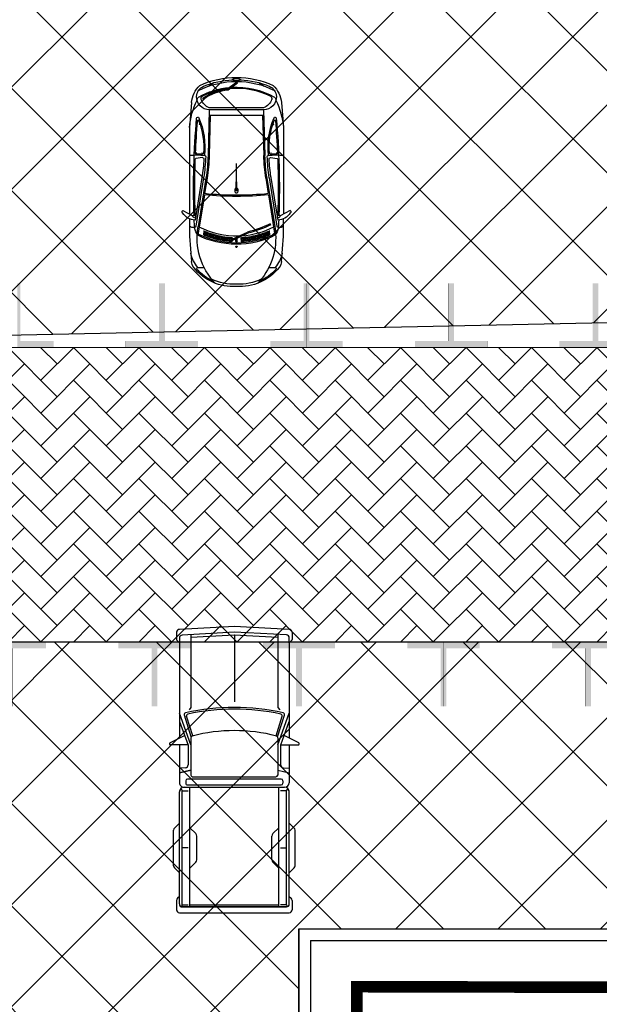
# Model space of a CAD drawing. Header units: millimetres. Extents: x 747415 to 1601423, y -236173 to 551995.
# Tile 167 of 256: x 952980 to 963006, y 91978 to 109012. Entities that reach past the tile are written whole.
import ezdxf

# ---------------------------------------------------------------- set-up
doc = ezdxf.new("R2010")
doc.units = ezdxf.units.MM
doc.header["$LTSCALE"] = 100
doc.header["$MEASUREMENT"] = 0
doc.linetypes.add('DASHED2', pattern=[9.525, 6.35, -3.175])
doc.layers.get('0').update_dxf_attribs({"linetype": 'CONTINUOUS', "lineweight": 0})
for name, color, linetype in [('T--A9041_VERHARDING_Parkeren', 9, 'CONTINUOUS'), ('T--L9041_VERHARDING_Wegen', 7, 'CONTINUOUS'), ('T--L9082_INRICHTING_SPECIFIEK_Auto', 8, 'CONTINUOUS')]:
    doc.layers.add(name, color=color, linetype=linetype)
for name, color, linetype, lineweight in [('T--A9041_VERHARDING_Wegen', 21, 'CONTINUOUS', 0), ('T--A9042_BEPLANTING', 90, 'CONTINUOUS', 0), ('T--L9020_GEBOUWEN', 252, 'CONTINUOUS', 0), ('T--L9067_BEHEERVOORZIENING_Belijning', 7, 'DASHED2', 0)]:
    doc.layers.add(name, color=color, linetype=linetype, lineweight=lineweight)
doc.layers.add('T--A9072_BELIJNING', color=7, linetype='CONTINUOUS', lineweight=0, true_color=0xffffff)

# ---------------------------------------------------------------- blocks, each defined once
blk = doc.blocks.new('auto92')
for points in [[(-2936, 1115), (-3065, 862)], [(-2902, 802), (-2902, 1102)], [(-1550, 950), (-1464, 1035)], [(-810, 1050), (-1429, 1050)], [(-690, 950), (-775, 1035)], [(-4900, 950), (-4950, 0), (-4900, -950)], [(-4850, 1000), (-4727, 1000)], [(-4804, 903), (-4850, 0), (-4800, -903)], [(-4713, 994), (-4669, 950), (-4754, 950)], [(-4669, 950), (-3020, 950)], [(-2905, 750), (-3450, 950)], [(-3040, 747), (-3419, 865)], [(-2905, 803), (-3305, 950)], [(-2902, 950), (-2249, 950)], [(-2507, 846), (-2498, 950)], [(-2466, 752), (-2421, 950)], [(-2169, -870), (-2169, 870)], [(-2126, 909), (-2128, 911)], [(-135, 900), (-2105, 900), (-2105, 797)], [(-150, 950), (-2089, 950)], [(-1120, 797), (-1120, 900)], [(-277, 950), (-249, 983)], [(-211, 1000), (-50, 1000)], [(-134, 900), (-134, 797)], [(0, -950), (0, 950)], [(-4812, 750), (-3550, 750), (-3510, 784)], [(-4761, 750), (-4800, -3)], [(-3058, 721), (-3397, 827)], [(-3027, 750), (-2380, 750)], [(-2887, 800), (-2557, 800)], [(-2350, -720), (-2350, 720)], [(-2310, 811), (-2310, 0), (-2310, -811)], [(-2280, 841), (-2239, 841)], [(-2209, -811), (-2209, 0), (-2209, 811)], [(-100, 770), (-2169, 770)], [(-1470, 770), (-1367, 668)], [(-770, 770), (-872, 668)], [(-132, 770), (-132, -770)], [(-915, 650), (-1325, 650)], [(-4800, 3), (-4759, -750)], [(-4800, 0), (-3648, 0)], [(-1470, -770), (-1367, -668)], [(-915, -650), (-1325, -650)], [(-770, -770), (-872, -668)], [(-4809, -750), (-3550, -750), (-3510, -784)], [(-2905, -750), (-3450, -950)], [(-3040, -747), (-3419, -865)], [(-3058, -721), (-3397, -827)], [(-3305, -950), (-2896, -800), (-2557, -800)], [(-3027, -750), (-2380, -750)], [(-2902, -802), (-2902, -1102)], [(-2507, -846), (-2498, -950)], [(-2280, -841), (-2239, -841)], [(-100, -770), (-2169, -770)], [(-135, -900), (-2105, -900), (-2105, -797)], [(-1120, -797), (-1120, -900)], [(-134, -900), (-134, -797)], [(-4850, -1000), (-4727, -1000)], [(-4750, -950), (-4669, -950), (-4713, -994)], [(-4669, -950), (-3020, -950)], [(-2936, -1115), (-3065, -862)], [(-2902, -950), (-2249, -950)], [(-2126, -909), (-2128, -911)], [(-150, -950), (-2089, -950)], [(-1550, -950), (-1464, -1035)], [(-690, -950), (-775, -1035)], [(-277, -950), (-249, -983)], [(-211, -1000), (-50, -1000)], [(-810, -1050), (-1429, -1050)]]:
    blk.add_lwpolyline(points)
for points in [[(-100, -900), (-100, 900)], [(-2466, -752), (-2421, -950)]]:
    blk.add_lwpolyline(points, close=True)
for centre, radius, start, end in [((-2922, 1102), 20, 0, 136.7315), ((-1429, 1000), 50, 90, 135), ((-810, 1000), 50, 45, 90), ((-4850, 950), 50, 90, 180), ((-4754, 900), 50, 90, 177.0625), ((-4727, 980), 20, 45, 90), ((-3428, 837), 30, 72.646, 167.4422), ((-2249, 870), 80, 0, 90), ((-2089, 870), 80, 90, 180), ((-2114, 925), 20, 113.9023, 225), ((-2105, 930), 30, 225, 270), ((-2089, 870), 80, 90, 113.9023), ((-211, 950), 50, 90, 139.4454), ((-150, 900), 50, 0, 90), ((-137, 924), 23.9, 277.2806, 39.8089), ((-50, 950), 50, 0, 90), ((328, 0), 3878, 167.4422, 192.5578), ((328, 0), 3848, 167.9319, 192.0681), ((-3406, 798), 30, 72.646, 167.9319), ((-287, 0), 2863, 165.2743, 194.7257), ((-3027, 720), 30, 90, 165.2743), ((-2887, 850), 50, 249.8465, 270), ((-2557, 850), 50, 270, 355.0929), ((-2380, 720), 30, 0, 90), ((-2280, 811), 30, 90, 180), ((-2239, 811), 30, 0, 90), ((-1325, 710), 60, 225, 270), ((-915, 710), 60, 270, 315), ((-1325, -710), 60, 90, 135), ((-915, -710), 60, 45, 90), ((-3428, -837), 30, 192.5578, 287.354), ((-3406, -798), 30, 192.0681, 287.354), ((-3027, -720), 30, 194.7257, 270), ((-2557, -850), 50, 4.9071, 90), ((-2380, -720), 30, 270, 0), ((-2280, -811), 30, 180, 270), ((-2280, -811), 30, 180, 270), ((-2239, -811), 30, 270, 0), ((-4850, -950), 50, 180, 270), ((-4750, -900), 50, 180, 270), ((-4727, -980), 20, 270, 315), ((-2249, -870), 80, 270, 0), ((-2089, -870), 80, 180, 270), ((-2089, -870), 80, 180, 270), ((-2114, -925), 20, 135, 246.0977), ((-2105, -930), 30, 90, 135), ((-2089, -870), 80, 246.0977, 270), ((-211, -950), 50, 220.5546, 270), ((-150, -900), 50, 270, 0), ((-137, -924), 23.9, 320.1911, 82.7194), ((-50, -950), 50, 270, 0), ((-2922, -1102), 20, 223.2685, 0), ((-1429, -1000), 50, 225, 270), ((-810, -1000), 50, 270, 315)]:
    blk.add_arc(centre, radius, start, end)
blk = doc.blocks.new('auto64')
for points in [[(-2305, 929), (-2398, 757)], [(-3184, 780), (-2750, 815), (-2446, 815)], [(-1737, 568), (-2574, 701)], [(-1732, 597), (-2470, 715)], [(-436, 780), (-870, 815), (-2366, 815)], [(-1389, 587), (-1404, 705)], [(-3290, 559), (-3290, 669)], [(-2675, 506), (-2755, 513)], [(-2667, 526), (-2748, 533)], [(-2659, 545), (-2740, 552)], [(-2651, 564), (-2732, 572)], [(-2032, 554), (-2698, 660)], [(-1743, 528), (-2580, 662)], [(-2555, 593), (-2536, 585)], [(-1746, 509), (-2012, 551)], [(-2725, 350), (-2804, 357)], [(-2720, 370), (-2799, 377)], [(-2714, 389), (-2794, 396)], [(-2709, 409), (-2788, 416)], [(-2702, 428), (-2782, 435)], [(-2696, 448), (-2776, 455)], [(-2689, 467), (-2769, 474)], [(-2682, 487), (-2763, 494)], [(-660, 453), (-1355, 472)], [(-560, 470), (-1354, 492)], [(-660, 470), (-660, -470)], [(-560, 470), (-560, -470)], [(-530, 470), (-530, -470)], [(-93, 390), (-149, 470)], [(-2760, 172), (-2837, 179)], [(-2758, 192), (-2834, 199)], [(-2754, 212), (-2832, 219)], [(-2751, 232), (-2828, 239)], [(-2747, 252), (-2825, 259)], [(-2743, 271), (-2821, 278)], [(-2697, 199), (-2820, -67), (-2802, -75), (-2678, 192)], [(-2739, 291), (-2817, 298)], [(-2735, 311), (-2813, 318)], [(-2730, 330), (-2809, 337)], [(-2940, -5), (-2921, -13), (-2921, 0), (-2921, 13), (-2940, 5)], [(-2769, 73), (-2846, 80)], [(-2767, 93), (-2845, 100)], [(-2765, 113), (-2843, 120)], [(-2842, 10), (-2785, 10)], [(-2763, 133), (-2841, 140)], [(-2762, 153), (-2839, 159)], [(-1960, 5), (-1810, 5)], [(-1805, 0), (-1490, 0)], [(-216, -141), (-98, 18), (-82, 6), (-197, -148)], [(-2769, -73), (-2846, -80)], [(-2767, -93), (-2845, -100)], [(-2765, -113), (-2843, -120)], [(-2842, -10), (-2794, -10)], [(-2763, -133), (-2841, -140)], [(-2762, -153), (-2839, -159)], [(-1960, -5), (-1810, -5)], [(-2760, -172), (-2837, -179)], [(-2758, -192), (-2834, -199)], [(-2754, -212), (-2832, -219)], [(-2751, -232), (-2828, -239)], [(-2747, -252), (-2825, -259)], [(-2743, -271), (-2821, -278)], [(-2739, -291), (-2817, -298)], [(-2735, -311), (-2813, -318)], [(-2730, -330), (-2809, -337)], [(-2725, -350), (-2804, -357)], [(-2720, -370), (-2799, -377)], [(-2714, -389), (-2794, -396)], [(-2709, -409), (-2788, -416)], [(-2702, -428), (-2782, -435)], [(-2696, -448), (-2776, -455)], [(-2689, -467), (-2769, -474)], [(-2682, -487), (-2763, -494)], [(-2675, -506), (-2755, -513)], [(-1746, -509), (-2012, -551)], [(-660, -453), (-1355, -472)], [(-560, -470), (-1354, -492)], [(-93, -390), (-149, -470)], [(-3290, -669), (-3290, -559)], [(-2667, -526), (-2748, -533)], [(-2659, -545), (-2740, -552)], [(-2651, -564), (-2732, -572)], [(-2032, -554), (-2698, -660)], [(-1743, -528), (-2580, -662)], [(-1737, -568), (-2574, -701)], [(-1732, -597), (-2470, -715)], [(-1389, -587), (-1404, -705)], [(-378, -572), (-361, -583)], [(-2446, -815), (-2750, -815), (-3184, -780)], [(-2305, -929), (-2398, -757)], [(-436, -780), (-870, -815), (-2366, -815)]]:
    blk.add_lwpolyline(points)
for centre, radius, start, end in [((-2200, 703), 271, 122.5061, 177.3807), ((-2326, 918), 24, 28.4487, 144.8117), ((-2747, 53), 874, 128.5195, 183.4666), ((-2747, 53), 854, 132.4061, 156.0666), ((-3310, 669), 20, 0, 132.4061), ((-3167, 580), 200, 94.6669, 128.5195), ((-2919, 231), 573, 102.481, 130.272), ((-2566, 466), 260, 97.9758, 129.7902), ((-2433, 727), 169, 148.6333, 180.9564), ((-1914, -11589), 12332, 92.5802, 93.2009), ((-2568, 738), 36.8, 201.7756, 261.8193), ((-2397, 726), 31.7, 91.422, 214.9423), ((-2413, 734), 28.1, 248.5131, 57.8511), ((-1911, -12958), 13680, 87.9174, 92.0179), ((-1911, -12958), 13700, 84.9558, 91.981), ((-1414, 703), 10, 7.2745, 87.9174), ((-2583, 684), 1241, 353.7279, 6.0623), ((-2583, 684), 1261, 355.3159, 0.6912), ((-1312, 699), 10, 87.4901, 180.6912), ((-1911, -12958), 13680, 85.1291, 87.4901), ((-1306, 688), 2.5, 90, 270), ((-1306, 688), 2.5, 270, 90), ((-1012, -605), 1427, 64.4533, 84.2811), ((-708, 669), 20, 284.8612, 84.9558), ((-340, 470), 220, 87.5524, 180.0097), ((-500, 275), 509, 45.0724, 82.7817), ((-399, 610), 72.8, 40.2199, 88.4107), ((-339, 490), 200, 22.8604, 87.5524), ((-2779, -464), 1143, 86.7478, 133.301), ((-1377, 0), 1511, 153.8364, 206.6643), ((-1377, 0), 1491, 154.1833, 205.8167), ((-1377, 0), 1373, 152.0676, 176.1797), ((-2715, 657), 20, 86.7478, 153.8364), ((-2701, 641), 20, 80.9423, 154.1833), ((-2779, -464), 1143, 79.9751, 86.7478), ((-87, -521), 2707, 155.7055, 164.5863), ((-87, -521), 2687, 155.7055, 164.6216), ((3447, 0), 5507, 174.225, 185.775), ((3447, 0), 5487, 174.2369, 185.7631), ((-1271, 3491), 3000, 260.9423, 268.4089), ((-1271, 3491), 2960, 260.9423, 268.0852), ((-1271, 3491), 2930, 260.9423, 267.2804), ((-1409, 584), 20, 267.2804, 7.2745), ((-1369, 553), 20, 268.0852, 348.1357), ((-1462, 3510), 2979, 271.7693, 271.819), ((-1209, 1822), 1276, 263.6929, 293.3519), ((-1317, 580), 10, 175.3159, 265.0494), ((-1209, 1822), 1256, 265.0494, 291.5959), ((-1306, 596), 2.5, 90, 270), ((-1306, 596), 2.5, 270, 90), ((-815, 641), 2.5, 90, 270), ((-815, 641), 2.5, 270, 90), ((-750, 663), 10, 291.5959, 85.1291), ((-306, 380), 241, 108.384, 158.1789), ((-366, 562), 50, 26.3311, 108.384), ((-1502, 0), 1332, 356.4569, 29.5582), ((-1502, 0), 1317, 355.4418, 26.3311), ((-1502, 0), 1432, 332.6464, 27.3536), ((-1502, 0), 1462, 2.7376, 22.8604), ((-1502, 0), 1502, 334.9815, 25.0185), ((-2747, 53), 834, 153.1339, 183.4666), ((-1271, 3491), 3020, 260.9423, 268.4089), ((-2938, 0), 5, 112.786, 247.214), ((-2842, 0), 10, 90, 270), ((-1377, 0), 1373, 178.392, 207.9324), ((-1992, 0), 13, 140.4731, 180), ((-1992, 0), 13, 180, 219.5269), ((-1975, -14), 34.9, 116.6567, 140.4731), ((-1964, -36), 60, 101.7464, 116.6567), ((-1956, -72), 96.5, 90, 101.7464), ((-1960, 0), 5, 90, 270), ((-1956, -72), 96.5, 78.2536, 90), ((-1949, -36), 60, 63.3433, 78.2536), ((-1938, -14), 34.9, 39.5269, 63.3433), ((-1921, 0), 13, 22.6244, 39.5269), ((-1810, 0), 5, 270, 90), ((185, 0), 245, 173.2506, 180), ((185, 0), 245, 180, 186.7494), ((73, 13), 132, 164.0546, 173.2506), ((3, 33), 59.3, 145.403, 164.0546), ((-40, 63), 7.21, 90, 145.403), ((-40, 63), 7.21, 34.597, 90), ((-83, 33), 59.3, 15.9454, 34.597), ((-153, 13), 132, 6.7494, 15.9454), ((-265, 0), 245, 0, 6.7494), ((-265, 0), 245, 353.2506, 0), ((-2747, -53), 874, 176.5334, 231.4805), ((-2747, -53), 834, 176.5334, 206.8661), ((-1975, 14), 34.9, 219.5269, 243.3433), ((-1964, 36), 60, 243.3433, 258.2536), ((-1956, 72), 96.5, 258.2536, 270), ((-1956, 72), 96.5, 270, 281.7464), ((-1949, 36), 60, 281.7464, 296.6567), ((-1938, 14), 34.9, 296.6567, 320.4731), ((-1921, 0), 13, 320.4731, 337.3756), ((-1133, -43), 922, 324.9998, 353.9253), ((-1133, -43), 942, 324.9998, 353.5912), ((-1502, 0), 1332, 330.4418, 354.8462), ((-1502, 0), 1317, 333.6689, 353.7639), ((-1502, 0), 1462, 337.1396, 357.2624), ((73, -13), 132, 186.7494, 195.9454), ((3, -33), 59.3, 195.9454, 214.597), ((-40, -63), 7.21, 214.597, 270), ((-40, -63), 7.21, 270, 325.403), ((-83, -33), 59.3, 325.403, 344.0546), ((-153, -13), 132, 344.0546, 353.2506), ((-2779, 464), 1143, 226.699, 280.0249), ((-2747, -53), 854, 203.9334, 227.5939), ((-1271, -3491), 3020, 91.5911, 99.0577), ((-1271, -3491), 3000, 91.5911, 99.0577), ((-340, -470), 220, 179.9903, 272.4476), ((-306, -380), 241, 201.8211, 251.616), ((-3310, -669), 20, 227.5939, 0), ((-2919, -231), 573, 229.728, 257.519), ((-2566, -466), 260, 230.2098, 262.0242), ((-2701, -641), 20, 205.8167, 279.0577), ((-1271, -3491), 2960, 91.9167, 99.0577), ((-1271, -3491), 2930, 92.7196, 99.0577), ((-1409, -584), 20, 352.7255, 92.7196), ((-1462, -3510), 2979, 88.1848, 88.2307), ((-1369, -553), 20, 6.1809, 91.9167), ((-1209, -1822), 1276, 66.6481, 96.3071), ((-2583, -684), 1241, 353.9377, 6.1809), ((-1316, -585), 10, 87.1473, 184.478), ((-2583, -684), 1261, 359.3088, 4.478), ((-1209, -1822), 1256, 68.4041, 94.9506), ((-1911, 12958), 13680, 272.5099, 274.8709), ((-1911, 12958), 13680, 272.5099, 274.7965), ((-1306, -596), 2.5, 90, 270), ((-1306, -596), 2.5, 270, 90), ((-815, -641), 2.5, 90, 270), ((-815, -641), 2.5, 270, 90), ((-750, -663), 10, 274.8709, 68.4041), ((-708, -669), 20, 275.0442, 75.1388), ((-500, -275), 509, 277.2183, 314.9276), ((-399, -610), 72.8, 271.5893, 319.7801), ((-366, -562), 50, 251.616, 333.6689), ((-339, -490), 200, 272.4476, 337.1396), ((-3167, -580), 200, 231.4805, 265.3331), ((-2568, -738), 36.8, 98.1807, 158.2244), ((-2433, -727), 169, 179.0436, 211.3667), ((-1914, 11589), 12332, 266.7991, 267.4198), ((-2200, -703), 271, 182.6193, 237.4939), ((-2397, -726), 31.7, 145.0577, 268.578), ((-2413, -734), 28.1, 302.1489, 111.4869), ((-1911, 12958), 13680, 267.9821, 272.0826), ((-1911, 12958), 13700, 268.019, 275.0515), ((-1414, -703), 10, 272.0826, 352.7255), ((-1312, -699), 10, 179.3088, 272.5099), ((-1306, -688), 2.5, 90, 270), ((-1306, -688), 2.5, 270, 90), ((-1012, 605), 1427, 275.7189, 295.5467), ((-2326, -918), 24, 215.1883, 331.5513)]:
    blk.add_arc(centre, radius, start, end)
blk = doc.blocks.new('9041_parkeerplaats_2500x5000_hoeklijn')
at = {"layer": 'T--A9072_BELIJNING', "linetype": 'Continuous'}
h = blk.add_hatch(color=256, dxfattribs=at)
h.paths.add_polyline_path([(-1200, -1390), (-1250, -1390), (-1250, -2500), (-625, -2500), (-625, -2390), (-1200, -2390)])
h.paths.add_polyline_path([(1250, -1390), (1200, -1390), (1200, -2390), (625, -2390), (625, -2500), (1250, -2500)])
at = {"layer": 'T--L9067_BEHEERVOORZIENING_Belijning', "const_width": 1}
for points in [[(-1200, -1390), (-1250, -1390), (-1250, -2500), (-625, -2500), (-625, -2390), (-1200, -2390)], [(1250, -1390), (1200, -1390), (1200, -2390), (625, -2390), (625, -2500), (1250, -2500)]]:
    blk.add_lwpolyline(points, close=True, dxfattribs=at)
blk = doc.blocks.new('*U225')
at = {"layer": 'T--L9067_BEHEERVOORZIENING_Belijning'}
blk.add_blockref('9041_parkeerplaats_2500x5000_hoeklijn', (0, 1945, 0), dxfattribs=at)
blk = doc.blocks.new('*U226')
at = {"layer": 'T--L9067_BEHEERVOORZIENING_Belijning', "color": 0, "linetype": 'ByBlock', "lineweight": -2, "transparency": 16777216}
for p in [(7500, 0), (10000, 0), (12500, 0), (15000, 0), (17500, 0)]:
    blk.add_blockref('*U225', p, dxfattribs=at)
blk = doc.blocks.new('*U227')
at = {"layer": 'T--L9067_BEHEERVOORZIENING_Belijning'}
blk.add_blockref('9041_parkeerplaats_2500x5000_hoeklijn', (0, 1945, 0), dxfattribs=at)
blk = doc.blocks.new('*U228')
at = {"layer": 'T--L9067_BEHEERVOORZIENING_Belijning', "color": 0, "linetype": 'ByBlock', "lineweight": -2, "transparency": 16777216}
for p in [(5000, 0), (7500, 0), (10000, 0), (12500, 0), (15000, 0)]:
    blk.add_blockref('*U227', p, dxfattribs=at)

msp = doc.modelspace()

# ---------------------------------------------------------------- hatches: boundary and pattern name
at = {"layer": 'T--A9041_VERHARDING_Parkeren', "linetype": 'Continuous'}
h = msp.add_hatch(dxfattribs=at)
h.set_pattern_fill('ANSI37', color=256, scale=10000, style=0)
edge = h.paths.add_edge_path()
edge.add_line((973566.039, 113992.844), (951116.039, 113842.844))
edge.add_arc((961036.559, 101092.056), 16155.473, 127.8840566, 171.8062578)
edge.add_line((945046.004, 103394.548), (973566.039, 103992.844))
edge.add_line((973566.039, 103992.844), (973566.039, 113992.844))
h = msp.add_hatch(dxfattribs=at)
h.set_pattern_fill('ANSI37', color=256, scale=10000, style=0)
edge = h.paths.add_edge_path()
edge.add_line((973166.039, 98245.106), (941765.986, 98242.862))
edge.add_arc((31399874.937, -19573526.261), 36258445.93, 147.143073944, 147.1640649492)
edge.add_line((934561.039, 87082.844), (957811.039, 87082.844))
edge.add_line((957811.039, 87082.844), (957811.039, 93282.844))
edge.add_line((957811.039, 93282.844), (973166.039, 93282.844))
edge.add_line((973166.039, 93282.844), (973166.039, 98245.106))
at = {"layer": 'T--A9041_VERHARDING_Wegen', "linetype": 'Continuous'}
h = msp.add_hatch(dxfattribs=at)
h.set_pattern_fill('AR-HBONE', color=256, scale=100, style=0)
h.set_pattern_definition([(45, (-400, -747.74), (4e-14, 565.68542), [1200, -400]), (135, (-117.16, -464.9), (4e-14, 565.68542), [1200, -400])])
edge = h.paths.add_edge_path()
edge.add_line((973166.039, 103342.781), (937247.989, 103342.901))
edge.add_arc((997209.143, 60997.947), 73405.962, 144.7700147, 149.50831799)
edge.add_line((933955.018, 98245.106), (973166.039, 98245.106))
edge.add_line((973166.039, 98245.106), (973166.039, 103342.781))
at = {"layer": 'T--A9042_BEPLANTING'}
h = msp.add_hatch(dxfattribs=at)
h.set_pattern_fill('GRASS', color=256, scale=1500, style=0)
edge = h.paths.add_edge_path()
edge.add_line((1194589.183, 247525.193), (1194593.64, 247264.881))
edge.add_line((1194593.64, 247264.881), (1189597.042, 247120.843))
edge.add_line((1189597.042, 247120.843), (1179615.176, 246734.424))
edge.add_line((1179615.176, 246734.424), (1169673.169, 246260.926))
edge.add_line((1169673.169, 246260.926), (1159743.156, 245284.429))
edge.add_line((1159743.156, 245284.429), (1149794.302, 244232.037))
edge.add_line((1149794.302, 244232.037), (1139904.319, 243419.621))
edge.add_line((1139904.319, 243419.621), (1138613.747, 243325.021))
edge.add_line((1138613.747, 243325.021), (1135690.007, 243117.197))
edge.add_line((1135690.007, 243117.197), (1132771.926, 242932.503))
edge.add_line((1132771.926, 242932.503), (1129859.398, 242758.599))
edge.add_line((1129859.398, 242758.599), (1126616.556, 242566.575))
edge.add_line((1126616.556, 242566.575), (1123385.964, 242364.695))
edge.add_line((1123385.964, 242364.695), (1120184.728, 242139.833))
edge.add_line((1120184.728, 242139.833), (1117014.113, 241880.011))
edge.add_line((1117014.113, 241880.011), (1113876.289, 241570.228))
edge.add_line((1113876.289, 241570.228), (1110773.76, 241198.319))
edge.add_line((1110773.76, 241198.319), (1107692.214, 240764.72))
edge.add_line((1107692.214, 240764.72), (1104624.361, 240306.925))
edge.add_line((1104624.361, 240306.925), (1101572.465, 239835.828))
edge.add_line((1101572.465, 239835.828), (1100403.086, 239650.924))
edge.add_line((1100403.086, 239650.924), (1097780.987, 239217.99))
edge.add_line((1097780.987, 239217.99), (1095157.329, 238732.83))
edge.add_line((1095157.329, 238732.83), (1092526.922, 238274.052))
edge.add_line((1092526.922, 238274.052), (1089457.602, 237766.051))
edge.add_line((1089457.602, 237766.051), (1086388.73, 237224.846))
edge.add_line((1086388.73, 237224.846), (1083401.545, 236651.668))
edge.add_line((1083401.545, 236651.668), (1080469.385, 236024.459))
edge.add_line((1080469.385, 236024.459), (1077519.444, 235269.823))
edge.add_line((1077519.444, 235269.823), (1074567.867, 234454.498))
edge.add_line((1074567.867, 234454.498), (1071611.505, 233602.32))
edge.add_line((1071611.505, 233602.32), (1068661.406, 232725.291))
edge.add_line((1068661.406, 232725.291), (1065719.424, 231822.381))
edge.add_line((1065719.424, 231822.381), (1062684.54, 230856.109))
edge.add_line((1062684.54, 230856.109), (1059866.196, 229920.836))
edge.add_line((1059866.196, 229920.836), (1056845.381, 228880.035))
edge.add_line((1056845.381, 228880.035), (1054034.15, 227860.451))
edge.add_line((1054034.15, 227860.451), (1051908.682, 227043.859))
edge.add_line((1051908.682, 227043.859), (1051192.354, 226766.278))
edge.add_line((1051192.354, 226766.278), (1050671.69, 226564.519))
edge.add_line((1050671.69, 226564.519), (1049927.631, 226262.62))
edge.add_line((1049927.631, 226262.62), (1049070.32, 225903.54))
edge.add_line((1049070.32, 225903.54), (1048360.834, 225606.376))
edge.add_line((1048360.834, 225606.376), (1045574.185, 224396.868))
edge.add_line((1045574.185, 224396.868), (1042746.023, 223102.062))
edge.add_line((1042746.023, 223102.062), (1039916.204, 221736.561))
edge.add_line((1039916.204, 221736.561), (1037264.038, 220364.549))
edge.add_line((1037264.038, 220364.549), (1036639.036, 220037.907))
edge.add_line((1036639.036, 220037.907), (1035761.731, 219567.084))
edge.add_line((1035761.731, 219567.084), (1034455.173, 218860.02))
edge.add_line((1034455.173, 218860.02), (1031834.519, 217415.207))
edge.add_line((1031834.519, 217415.207), (1029063.532, 215837.52))
edge.add_line((1029063.532, 215837.52), (1026493.513, 214322.916))
edge.add_line((1026493.513, 214322.916), (1023661.374, 212596.81))
edge.add_line((1023661.374, 212596.81), (1021148.701, 211011.913))
edge.add_line((1021148.701, 211011.913), (1018664.489, 209394.723))
edge.add_line((1018664.489, 209394.723), (1016111.63, 207674.051))
edge.add_line((1016111.63, 207674.051), (1013541.964, 205866.676))
edge.add_line((1013541.964, 205866.676), (1011054.819, 204060.939))
edge.add_line((1011054.819, 204060.939), (1008551.61, 202180.933))
edge.add_line((1008551.61, 202180.933), (1006071.977, 200261.271))
edge.add_line((1006071.977, 200261.271), (1003623.026, 198305.877))
edge.add_line((1003623.026, 198305.877), (1001255.469, 196356.541))
edge.add_line((1001255.469, 196356.541), (998895.97, 194358.237))
edge.add_line((998895.97, 194358.237), (996592.894, 192340.973))
edge.add_line((996592.894, 192340.973), (994271.188, 190253.094))
edge.add_line((994271.188, 190253.094), (992089.799, 188232.713))
edge.add_line((992089.799, 188232.713), (989855.126, 186096.735))
edge.add_line((989855.126, 186096.735), (987565.682, 183840.779))
edge.add_line((987565.682, 183840.779), (985556.73, 181812.43))
edge.add_line((985556.73, 181812.43), (983340.235, 179499.914))
edge.add_line((983340.235, 179499.914), (981234.422, 177237.565))
edge.add_line((981234.422, 177237.565), (979162.94, 174943.215))
edge.add_line((979162.94, 174943.215), (977214.691, 172724.59))
edge.add_line((977214.691, 172724.59), (975036.892, 170165.071))
edge.add_line((975036.892, 170165.071), (973160.412, 167901.106))
edge.add_line((973160.412, 167901.106), (971300.145, 165540.186))
edge.add_line((971300.145, 165540.186), (970653.489, 164750.347))
edge.add_line((970653.489, 164750.347), (969323.906, 163031.694))
edge.add_line((969323.906, 163031.694), (967532.389, 160664.585))
edge.add_line((967532.389, 160664.585), (965620.33, 158124.446))
edge.add_line((965620.33, 158124.446), (963729.485, 155559.861))
edge.add_line((963729.485, 155559.861), (962160.024, 153368.205))
edge.add_line((962160.024, 153368.205), (960583.853, 151476.839))
edge.add_line((960583.853, 151476.839), (957868.106, 147829.141))
edge.add_line((957868.106, 147829.141), (955546.579, 144354.957))
edge.add_line((955546.579, 144354.957), (952781.766, 139999.101))
edge.add_line((952781.766, 139999.101), (950228.309, 135925.671))
edge.add_line((950228.309, 135925.671), (947689.507, 131669.07))
edge.add_line((947689.507, 131669.07), (945836.511, 128467.426))
edge.add_line((945836.511, 128467.426), (939785.242, 117718.876))
edge.add_line((939785.242, 117718.876), (930712.869, 102774.401))
edge.add_line((930712.869, 102774.401), (922173.53, 90199.799))
edge.add_arc((831492.457, 157259.067), 112782.989, 306.60619454, 323.5168236, ccw=False)
edge.add_line((898746.269, 66722.183), (906881.323, 58450.839))
edge.add_arc((1039056.702, -43733.649), 167068.849, 138.06483794, 142.29247104, ccw=False)
edge.add_line((914773.924, 67916.66), (924725.806, 83316.857))
edge.add_line((924725.806, 83316.857), (935036.865, 100427.915))
edge.add_line((935036.865, 100427.915), (938271.243, 105214.41))
edge.add_line((938271.243, 105214.41), (944567.151, 115601.153))
edge.add_line((944567.151, 115601.153), (949536.685, 124088.131))
edge.add_line((949536.685, 124088.131), (954824.472, 132626.587))
edge.add_line((954824.472, 132626.587), (959827.89, 140132.671))
edge.add_line((959827.89, 140132.671), (963059.812, 145135.12))
edge.add_line((963059.812, 145135.12), (965500.197, 148828.356))
edge.add_line((965500.197, 148828.356), (966613.361, 150562.786))
edge.add_line((966613.361, 150562.786), (968025.373, 152669.584))
edge.add_line((968025.373, 152669.584), (969925.147, 155201.552))
edge.add_line((969925.147, 155201.552), (971712.101, 157704.465))
edge.add_line((971712.101, 157704.465), (973307.285, 159791.446))
edge.add_line((973307.285, 159791.446), (974380.773, 161326.936))
edge.add_line((974380.773, 161326.936), (975513.5, 162711.848))
edge.add_line((975513.5, 162711.848), (977022.752, 164676.523))
edge.add_line((977022.752, 164676.523), (979125.989, 167160.936))
edge.add_line((979125.989, 167160.936), (980701.644, 168861.659))
edge.add_line((980701.644, 168861.659), (983077.997, 171627.505))
edge.add_line((983077.997, 171627.505), (985074.319, 173856.029))
edge.add_line((985074.319, 173856.029), (986909.132, 175828.505))
edge.add_line((986909.132, 175828.505), (989063.699, 178159.256))
edge.add_line((989063.699, 178159.256), (991154.428, 180245.145))
edge.add_line((991154.428, 180245.145), (993121.205, 182057.606))
edge.add_line((993121.205, 182057.606), (995324.494, 184142.051))
edge.add_line((995324.494, 184142.051), (997280.219, 186006.612))
edge.add_line((997280.219, 186006.612), (999623.744, 188200.448))
edge.add_line((999623.744, 188200.448), (1002349.065, 190608.065))
edge.add_line((1002349.065, 190608.065), (1004754.956, 192653.066))
edge.add_line((1004754.956, 192653.066), (1007294.928, 194741.918))
edge.add_line((1007294.928, 194741.918), (1008978.786, 196161.928))
edge.add_line((1008978.786, 196161.928), (1011076.047, 197755.95))
edge.add_line((1011076.047, 197755.95), (1013065.241, 199247.814))
edge.add_line((1013065.241, 199247.814), (1015821.037, 201346.882))
edge.add_line((1015821.037, 201346.882), (1017686.716, 202722.52))
edge.add_line((1017686.716, 202722.52), (1020957.031, 204817.97))
edge.add_line((1020957.031, 204817.97), (1023228.197, 206313.401))
edge.add_line((1023228.197, 206313.401), (1026470.58, 208376.744))
edge.add_line((1026470.58, 208376.744), (1028603.548, 209658.432))
edge.add_line((1028603.548, 209658.432), (1030968.801, 211111.637))
edge.add_line((1030968.801, 211111.637), (1032974.557, 212278.47))
edge.add_line((1032974.557, 212278.47), (1034989.373, 213415.47))
edge.add_line((1034989.373, 213415.47), (1036654.679, 214452.728))
edge.add_line((1036654.679, 214452.728), (1038246.03, 215241.653))
edge.add_line((1038246.03, 215241.653), (1039948.347, 216202.761))
edge.add_line((1039948.347, 216202.761), (1041825.775, 217172.039))
edge.add_line((1041825.775, 217172.039), (1043014.131, 217759.859))
edge.add_line((1043014.131, 217759.859), (1045164.207, 218821.145))
edge.add_line((1045164.207, 218821.145), (1047341.541, 219812.404))
edge.add_line((1047341.541, 219812.404), (1050071.07, 221013.985))
edge.add_line((1050071.07, 221013.985), (1051244.22, 221490.97))
edge.add_line((1051244.22, 221490.97), (1052347.556, 221956.97))
edge.add_line((1052347.556, 221956.97), (1053649.506, 222430.47))
edge.add_line((1053649.506, 222430.47), (1054533.126, 222784.97))
edge.add_line((1054533.126, 222784.97), (1056086.056, 223306.47))
edge.add_line((1056086.056, 223306.47), (1057869.317, 223968.97))
edge.add_line((1057869.317, 223968.97), (1060574.556, 224929.97))
edge.add_line((1060574.556, 224929.97), (1063483.693, 225922.97))
edge.add_line((1063483.693, 225922.97), (1065608.903, 226631.593))
edge.add_line((1065608.903, 226631.593), (1069173.064, 227676.47))
edge.add_line((1069173.064, 227676.47), (1072281.977, 228625.637))
edge.add_line((1072281.977, 228625.637), (1075375.394, 229611.47))
edge.add_line((1075375.394, 229611.47), (1077123.927, 230119.62))
edge.add_line((1077123.927, 230119.62), (1080375.394, 230986.97))
edge.add_line((1080375.394, 230986.97), (1082892.594, 231747.063))
edge.add_line((1082892.594, 231747.063), (1087287.423, 232727.295))
edge.add_line((1087287.423, 232727.295), (1089726.851, 233304.236))
edge.add_line((1089726.851, 233304.236), (1092683.446, 233905.227))
edge.add_line((1092683.446, 233905.227), (1095564.394, 234529.046))
edge.add_line((1095564.394, 234529.046), (1098820.303, 235134.124))
edge.add_line((1098820.303, 235134.124), (1101429.17, 235680.801))
edge.add_line((1101429.17, 235680.801), (1102775.394, 235932.97))
edge.add_line((1102775.394, 235932.97), (1105482.445, 236248.973))
edge.add_line((1105482.445, 236248.973), (1107758.807, 236612.397))
edge.add_line((1107758.807, 236612.397), (1110496.735, 236978.709))
edge.add_line((1110496.735, 236978.709), (1115376.091, 237663.748))
edge.add_line((1115376.091, 237663.748), (1120160.891, 238162.648))
edge.add_line((1120160.891, 238162.648), (1122883.614, 238303.454))
edge.add_line((1122883.614, 238303.454), (1125390.669, 238461.915))
edge.add_line((1125390.669, 238461.915), (1128123.405, 238391.97))
edge.add_line((1128123.405, 238391.97), (1132768.171, 238736.47))
edge.add_line((1132768.171, 238736.47), (1135790.587, 239107.966))
edge.add_line((1135790.587, 239107.966), (1138342.94, 239481.456))
edge.add_line((1138342.94, 239481.456), (1142060.43, 239524.47))
edge.add_line((1142060.43, 239524.47), (1147419.918, 239838.053))
edge.add_line((1147419.918, 239838.053), (1152508.673, 240937.759))
edge.add_line((1152508.673, 240937.759), (1161790.445, 241405.25))
edge.add_line((1161790.445, 241405.25), (1166293.104, 242414.317))
edge.add_line((1166293.104, 242414.317), (1170003.913, 243136.47))
edge.add_line((1170003.913, 243136.47), (1182817.631, 243902.97))
edge.add_line((1182817.631, 243902.97), (1191677.387, 244103.47))
edge.add_line((1191677.387, 244103.47), (1200992.076, 244164.47))
edge.add_line((1200992.076, 244164.47), (1212315.556, 244345.47))
edge.add_line((1212315.556, 244345.47), (1212435.36, 247419.97))
edge.add_line((1212435.36, 247419.97), (1205479.36, 247503.517))
edge.add_line((1205479.36, 247503.517), (1202606.248, 247460.622))
edge.add_line((1202606.248, 247460.622), (1194593.64, 247264.881))

# ---------------------------------------------------------------- linework, layer by layer
at = {"layer": 'T--A9041_VERHARDING_Parkeren', "linetype": 'Continuous'}
for points in [[(973566.039, 113992.844), (951116.039, 113842.844, 0.194028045), (945046.004, 103394.548), (973566.039, 103992.844)], [(973166.039, 98245.106), (941765.986, 98242.862, 0.000091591), (934561.039, 87082.844), (957811.039, 87082.844), (957811.039, 93282.844), (973166.039, 93282.844)]]:
    msp.add_lwpolyline(points, format="xyb", close=True, dxfattribs=at)
at = {"layer": 'T--A9041_VERHARDING_Wegen', "linetype": 'Continuous'}
msp.add_lwpolyline([(973166.039, 103342.781), (937247.989, 103342.901, 0.020677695), (933955.018, 98245.106), (973166.039, 98245.106)], format="xyb", close=True, dxfattribs=at)
at = {"layer": 'T--L9020_GEBOUWEN', "const_width": 200}
msp.add_lwpolyline([(989731.001, 73647.044), (983753.933, 73647.044), (983753.933, 70357.044), (974525.976, 70301.044), (974525.976, 55070.844), (958811.039, 55070.844), (958810.976, 92282.844), (974166.039, 92247.844), (974166.039, 122992.844), (989880.976, 122992.844)], close=True, dxfattribs=at)
at = {"layer": 'T--L9041_VERHARDING_Wegen', "const_width": 1}
for points in [[(973166.039, 113842.906), (951116.039, 113842.844), (945015.985, 103342.875), (973166.039, 103342.781)], [(957811.039, 87082.844), (934561.039, 87082.844), (941765.986, 98245.106), (973166.039, 98242.828), (973166.039, 93282.844), (957811.039, 93282.844)]]:
    msp.add_lwpolyline(points, close=True, dxfattribs=at)
msp.add_lwpolyline([(957811.039, 86795.106), (957811.039, 93282.844)], dxfattribs=at)
at = {"layer": 'T--L9041_VERHARDING_Wegen'}
for points in [[(957811.039, 93282.844), (957811.039, 54320.844)], [(957811.039, 93282.844), (973166.039, 93282.844)], [(958011.039, 93082.844), (958011.039, 54520.844)], [(958011.039, 93082.844), (973366.039, 93082.844)]]:
    msp.add_lwpolyline(points, dxfattribs=at)

# ---------------------------------------------------------------- block references
at = {"layer": 'T--L9067_BEHEERVOORZIENING_Belijning'}
msp.add_blockref('*U228', (949191, 103897.866, 0.5), dxfattribs=at)
at = {"layer": 'T--L9067_BEHEERVOORZIENING_Belijning', "rotation": 180}
msp.add_blockref('*U226', (971561.039, 97690.03, 0.5), dxfattribs=at)
at = {"layer": 'T--L9082_INRICHTING_SPECIFIEK_Auto', "xscale": -1, "rotation": 270.0000000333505}
msp.add_blockref('auto64', (956729.501, 108014.833), dxfattribs=at)
at = {"layer": 'T--L9082_INRICHTING_SPECIFIEK_Auto', "rotation": 270}
msp.add_blockref('auto92', (956692.873, 93563.5), dxfattribs=at)

doc.saveas('drawing.dxf')
